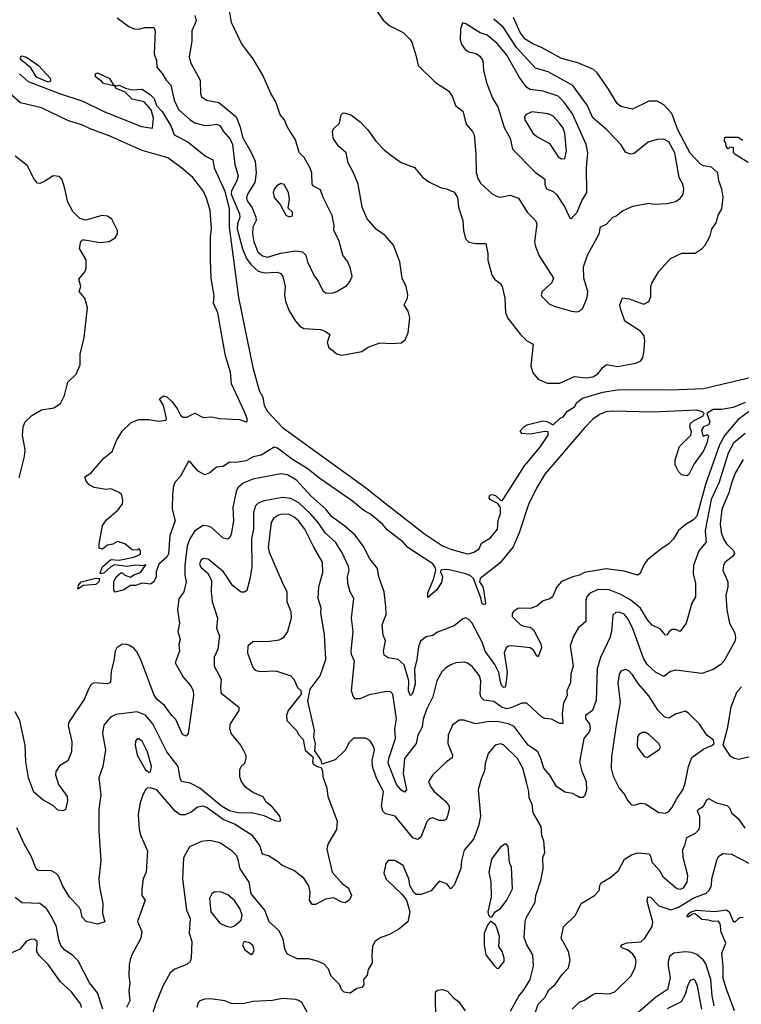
# Model space of a CAD drawing. Extents: x 2133461 to 2293071, y 753526 to 916327.
# Tile 234 of 256: x 2174673 to 2179045, y 872575 to 878542. Entities that reach past the tile are written whole.
import ezdxf

# ---------------------------------------------------------------- set-up
doc = ezdxf.new("R2010")
doc.units = 0

msp = doc.modelspace()

# ---------------------------------------------------------------- linework, layer by layer
at = {"layer": '0CON10XD'}
for points in [[(2176565, 876884.2), (2176595, 876894), (2176655, 876932), (2176674, 876955), (2176687.5, 876985), (2176678, 877035), (2176662, 877075), (2176630, 877115), (2176606.9, 877205), (2176576.9, 877265), (2176578.9, 877295), (2176567.1, 877355), (2176510.6, 877465), (2176495, 877511.2), (2176453.6, 877533.6), (2176445.5, 877545), (2176442.6, 877612.6), (2176432.2, 877642.2), (2176396.9, 877706.9), (2176366.3, 877736.3), (2176343.3, 877815), (2176293.1, 877895), (2176276.7, 877935), (2176252.1, 877965), (2176225.4, 878045), (2176194.2, 878094.2), (2176146.5, 878205), (2176088.5, 878305), (2176040.5, 878365), (2176017.3, 878397.3), (2175955.6, 878525), (2175938.1, 878635)], [(2176795, 878657.5), (2176875, 878540), (2176915.9, 878505.9), (2176996.7, 878465), (2177036.7, 878425), (2177048.8, 878405), (2177073.6, 878326.4), (2177086.2, 878265), (2177192.1, 878162.1), (2177270.9, 878110.9), (2177294.3, 878074.3), (2177312.7, 878022.7), (2177357.3, 877987.3), (2177378.3, 877908.3), (2177415.3, 877865.3), (2177425.5, 877845), (2177437.4, 877727.4), (2177438.2, 877615), (2177450.5, 877575), (2177465, 877551.4), (2177535, 877487.1), (2177565, 877471.4), (2177585, 877467.5), (2177645, 877478.1), (2177695, 877460), (2177746.9, 877375), (2177781.5, 877341.5), (2177798.1, 877325), (2177805.5, 877305), (2177792.1, 877195), (2177796.9, 877166.9), (2177820.8, 877110.8), (2177906, 876975), (2177894, 876945), (2177837.5, 876895), (2177831.4, 876875), (2177835.7, 876865), (2177880.8, 876820.8), (2177911.2, 876805), (2178015, 876775.8), (2178047.7, 876772.3), (2178065, 876776.2), (2178085, 876793.3), (2178110.7, 876859.3), (2178114.4, 876895), (2178090.9, 876975), (2178089.6, 877045), (2178113.5, 877115), (2178183.3, 877245), (2178192.6, 877287.4), (2178227.9, 877302.1), (2178265, 877343.8), (2178287, 877353), (2178325, 877383.3), (2178387.7, 877412.3), (2178485, 877430.8), (2178515, 877424.2), (2178598.3, 877428.3), (2178645, 877440), (2178675, 877459.2), (2178692.2, 877485), (2178696.4, 877515), (2178690.9, 877545), (2178667.6, 877585), (2178641.4, 877735), (2178605, 877801.9), (2178575, 877818.9), (2178535, 877816.9), (2178480.6, 877799.4), (2178395, 877730.8), (2178375, 877728), (2178345, 877738), (2178314.4, 877785), (2178230, 877875), (2178145, 877947.5), (2178111.6, 878025), (2178025, 878142.9), (2177875, 878226.9), (2177797.8, 878247.8), (2177683.8, 878373.8), (2177605, 878494.7), (2177545, 878545.3)], [(2175735, 878566.7), (2175742.5, 878535), (2175715.7, 878475), (2175716.6, 878413.4), (2175699.5, 878315), (2175709.1, 878279.1), (2175766.2, 878175), (2175769.5, 878095), (2175775.5, 878075.5), (2175805.4, 878055.4), (2175880.5, 878040.5), (2175983.9, 877953.9), (2176006.9, 877896.9), (2176025, 877825.8), (2176072.3, 877745), (2176098.7, 877685), (2176106.6, 877615), (2176098.4, 877555), (2176053.5, 877485), (2176046.7, 877465), (2176051.5, 877445), (2176081, 877401), (2176104, 877345), (2176105.4, 877325), (2176086.2, 877285), (2176082.9, 877245), (2176091.4, 877195), (2176115.9, 877135), (2176145, 877110.6), (2176175, 877102), (2176255, 877127.3), (2176345, 877140.8), (2176386.1, 877136.1), (2176405.8, 877115), (2176416.7, 877075), (2176454.7, 876994.7), (2176483.4, 876953.4), (2176509.5, 876899.5), (2176527.7, 876887.7), (2176565, 876884.2)], [(2175262.7, 878552.7), (2175335, 878501.9), (2175367.4, 878487.4), (2175395, 878484.5), (2175430, 878495), (2175486, 878495), (2175494.3, 878475), (2175488, 878335), (2175501.1, 878295), (2175503.8, 878255), (2175536.4, 878216.4), (2175559.6, 878175), (2175588.9, 878145), (2175609.8, 878055), (2175635, 877998.5), (2175705.4, 877935), (2175735, 877916.4), (2175795, 877900.5), (2175843.8, 877905), (2175865, 877908.9), (2175885, 877901.8), (2175906.3, 877866.3), (2175948, 877818), (2175962.3, 877785), (2175976.6, 877665), (2175995.8, 877595), (2175988.9, 877565), (2175957.1, 877505), (2175954.7, 877485), (2176003.8, 877365), (2176006.3, 877345), (2175991.8, 877305), (2175990.4, 877275), (2176023.4, 877153.4), (2176046.9, 877095), (2176075, 877055.7), (2176118.4, 877018.4), (2176155, 877008.2), (2176232, 877012), (2176255, 877004.3), (2176266.9, 876985), (2176280.9, 876925), (2176276.4, 876875), (2176283.4, 876835), (2176305, 876778.1), (2176344.7, 876715), (2176371.1, 876685), (2176395, 876670), (2176495, 876663.8), (2176524.7, 876654.7), (2176552, 876635), (2176536.7, 876585), (2176546.9, 876555), (2176595, 876517.5), (2176625, 876508.9), (2176745, 876531.4), (2176783.5, 876556.5), (2176855, 876584.2), (2176925, 876579.2), (2176985, 876584.3), (2177008.7, 876601.3), (2177026.6, 876643.4), (2177037.5, 876735), (2177025.7, 876775), (2177003.1, 876815), (2177023.1, 876855), (2177023.5, 876875), (2177015.4, 876925), (2176990, 876975), (2176975.5, 877075), (2176938.2, 877175), (2176886.9, 877235), (2176835, 877270.8), (2176778.1, 877335), (2176748.1, 877405), (2176723.1, 877545), (2176695, 877614), (2176663.3, 877675), (2176650.8, 877735), (2176604, 877775), (2176572, 877825), (2176568, 877865), (2176572.3, 877877.7), (2176610, 877915), (2176620, 877965), (2176633, 877977), (2176646.4, 877976.4), (2176680, 877965), (2176735, 877922.5), (2176782.5, 877875), (2176831.2, 877805), (2176882.4, 877752.4), (2176927, 877717), (2176985, 877676.7), (2177065, 877646.7), (2177115, 877586.2), (2177155, 877557.5), (2177222.5, 877525), (2177265, 877515.6), (2177305, 877496.4), (2177326.2, 877465), (2177332.1, 877405), (2177357.1, 877325), (2177362, 877265), (2177373.8, 877215), (2177395, 877194.2), (2177436.1, 877186.1), (2177496.7, 877185), (2177508.8, 877125), (2177510, 877085), (2177532.5, 876995), (2177548.8, 876968.8), (2177585, 876943.8), (2177595.6, 876925.6), (2177611.8, 876855), (2177616.8, 876766.8), (2177628.6, 876735), (2177706.7, 876635), (2177745, 876596.2), (2177783.3, 876575), (2177770, 876445), (2177782.1, 876402.1), (2177813.2, 876363.2), (2177868.3, 876338.3), (2177945, 876338.5), (2178035, 876379.1), (2178105, 876371.1), (2178145, 876378.5), (2178174.5, 876395), (2178205, 876434.5), (2178227.2, 876452.8), (2178295, 876439.6), (2178405, 876460.4), (2178435.6, 876475), (2178447.7, 876495), (2178454.7, 876525), (2178460, 876595), (2178455.7, 876625.7), (2178433.5, 876655), (2178339.4, 876715), (2178315.5, 876785), (2178307.8, 876815), (2178325, 876856.7), (2178365, 876850), (2178455, 876817.5), (2178485, 876833.8), (2178495.8, 876865), (2178495.7, 876924.3), (2178502, 876945), (2178545, 877016), (2178616.7, 877095), (2178685, 877127.5), (2178765, 877127.5), (2178808, 877155), (2178826, 877175), (2178855, 877232.5), (2178867, 877273), (2178893.8, 877315), (2178905, 877357.5), (2178925.7, 877395), (2178933.9, 877466.1), (2178925.8, 877515), (2178907.8, 877565), (2178902.7, 877615), (2178865, 877648.2), (2178815, 877657.1), (2178797.1, 877667.1), (2178735, 877733.8), (2178660.2, 877875), (2178622.9, 877972.9), (2178575, 878026.5), (2178535, 878048.1), (2178485, 878048.1), (2178385, 878000), (2178315, 878016.9), (2178292.9, 878035), (2178240.8, 878120.8), (2178170.5, 878220.5), (2178149.7, 878239.7), (2178055, 878281.5), (2177955, 878306.2), (2177834.3, 878374.3), (2177782.5, 878395), (2177736.1, 878425), (2177705, 878465.4), (2177665, 878554.5)], [(2178015, 877336.7), (2178050, 877375), (2178078.2, 877445), (2178108.5, 877495), (2178106.4, 877645), (2178114.6, 877735), (2178103.9, 877785), (2178022.5, 877972.5), (2177970, 878045), (2177935, 878079.4), (2177845, 878109.2), (2177765, 878119.7), (2177745, 878130.9), (2177701.3, 878191.3), (2177625, 878327.3), (2177565, 878398.5), (2177505, 878448.8), (2177461.8, 878461.8), (2177375, 878518), (2177355, 878522.5), (2177342.9, 878485), (2177341.4, 878425), (2177347.5, 878395), (2177371.7, 878361.7), (2177395, 878347.5), (2177437.6, 878337.6), (2177460.6, 878320.6), (2177479.4, 878295), (2177483.6, 878235), (2177502.1, 878155), (2177537.3, 878067.3), (2177568.8, 878015), (2177608.1, 877888.1), (2177643.6, 877825), (2177658.3, 877758.3), (2177795, 877618.9), (2177854.3, 877575), (2177854.6, 877544.6), (2177865, 877518), (2177905, 877501.1), (2177925, 877483.3), (2177976.5, 877405), (2178005, 877340), (2178015, 877336.7)], [(2174845, 878164), (2174775, 878193.8), (2174740.2, 878250.2), (2174686, 878295), (2174678.8, 878305), (2174680.5, 878319.5), (2174686.7, 878323.3), (2174715, 878314.2), (2174787.8, 878265), (2174860, 878185), (2174860, 878170), (2174845, 878164)], [(2174672.7, 878215), (2174725, 878167.7), (2174915, 878094.3), (2175055, 878048), (2175183.8, 877985), (2175410.8, 877895), (2175477.5, 877885), (2175482.9, 877945), (2175468.8, 877995), (2175427.5, 878045), (2175355, 878060), (2175312.3, 878102.3), (2175257.5, 878125), (2175250, 878140), (2175180, 878155), (2175169.5, 878169.5), (2175133.3, 878195), (2175132.5, 878215), (2175145, 878220), (2175217.5, 878185), (2175240, 878150), (2175250, 878145), (2175255, 878140), (2175276.1, 878146.1), (2175315, 878126.7), (2175355, 878116.2), (2175415, 878121.4), (2175465, 878086.9), (2175487.7, 878065), (2175502.7, 878022.7), (2175535.6, 877985), (2175588.5, 877898.5), (2175608, 877845), (2175692.2, 877802.2), (2175798.2, 877715), (2175843.8, 877693.8), (2175852.3, 877645), (2175915, 877502), (2175942.5, 877395), (2175942.7, 877285), (2175997.8, 876857.8)], [(2179068.5, 876221.5), (2178995, 876191.8), (2178925, 876179.5), (2178875, 876179.6), (2178836.7, 876155), (2178853.3, 876105), (2178845, 876087.5), (2178815, 876073.8), (2178804, 876055), (2178810.7, 876020.7), (2178815, 876017.5), (2178837.5, 876027.5), (2178845, 876020), (2178836.2, 875975), (2178815, 875930), (2178759.1, 875850.9), (2178726.2, 875785), (2178715, 875777.5), (2178683, 875783), (2178663.9, 875803.9), (2178643.8, 875845), (2178643.8, 875875), (2178670, 875955), (2178739.2, 876025), (2178742.5, 876045), (2178733.1, 876075), (2178737.5, 876095), (2178755, 876111.9), (2178811.7, 876138.3), (2178820, 876155), (2178810, 876165), (2178775, 876175.5), (2178503.8, 876163.8), (2178265, 876169.8), (2178225, 876165.8), (2178189.4, 876150.6), (2178145, 876120.4), (2178095, 876068.3), (2177855, 875788.3), (2177805, 875706.7), (2177755, 875603.3), (2177698.8, 875431.2), (2177663.6, 875346.4), (2177580.9, 875249.1), (2177462.2, 875155), (2177458.2, 875135), (2177478.5, 875105), (2177485.3, 875075), (2177494.2, 875005), (2177490, 874995), (2177475, 875001.4), (2177467.4, 875037.4), (2177422.7, 875155), (2177405, 875170.7), (2177376.6, 875183.4), (2177275, 875208), (2177245, 875210.3), (2177223.8, 875205), (2177221.4, 875195), (2177234.3, 875165), (2177228, 875132), (2177198, 875085), (2177145, 875040), (2177145, 875067.5), (2177181.8, 875155), (2177193.6, 875206.4), (2177190.4, 875225), (2177176.8, 875245), (2177024, 875344), (2176995.3, 875375), (2176899.9, 875449.9), (2176870.9, 875485), (2176798.4, 875545), (2176758.4, 875568.4), (2176689.5, 875625), (2176492.3, 875762.3), (2176413.3, 875825), (2176325, 875876.3), (2176234.4, 875945), (2176215, 875951.1), (2176136.9, 875903.1), (2176086.7, 875893.3), (2176045, 875869.4), (2175985, 875858.5), (2175945, 875860), (2175905, 875833.3), (2175865, 875830), (2175825, 875796.2), (2175795, 875784), (2175753.8, 875805), (2175705, 875863.3), (2175695, 875866.7), (2175647.3, 875775), (2175613.2, 875736.8), (2175605.5, 875715), (2175598.7, 875668.7), (2175597.5, 875575), (2175614.3, 875505), (2175583.3, 875415), (2175575.6, 875305), (2175565, 875283.8), (2175517.1, 875242.9), (2175500.8, 875195), (2175499.2, 875165), (2175485.6, 875135), (2175465, 875120), (2175415, 875126.2), (2175375, 875112.5), (2175345, 875112.5), (2175305, 875087.5), (2175252.5, 875072.5), (2175242.5, 875085), (2175242.5, 875135), (2175257.5, 875165), (2175285, 875190), (2175295, 875190), (2175310, 875175), (2175345, 875162.5), (2175365, 875177.5), (2175405, 875192.5), (2175437.5, 875237.5), (2175417.5, 875232.5), (2175375, 875236.9), (2175325, 875227.8), (2175247.3, 875237.3), (2175224.5, 875225.5), (2175185, 875189.4), (2175165, 875184), (2175160.6, 875190.6), (2175174.6, 875225.4), (2175225, 875270.6), (2175275, 875265.7), (2175365, 875284.4), (2175405, 875303.8), (2175405.7, 875324.3), (2175395, 875337.5), (2175385, 875327.5), (2175355, 875330), (2175310, 875365), (2175265, 875380), (2175237, 875363), (2175205, 875357.5), (2175175, 875332.5), (2175155, 875340), (2175154, 875365), (2175174.1, 875475.9), (2175198.3, 875511.7), (2175269.5, 875570.5), (2175295, 875607.5), (2175298.6, 875625), (2175292.7, 875662.7), (2175275, 875676.7), (2175225, 875698), (2175194.2, 875694.2), (2175125, 875706.2), (2175095, 875723.8), (2175076.2, 875745), (2175067.5, 875772.5), (2175105, 875793.3), (2175155, 875852.5), (2175183.3, 875885), (2175233.8, 875925), (2175262, 875995), (2175295, 876050), (2175349.3, 876100.7), (2175395, 876120), (2175455, 876118.8), (2175515, 876108.8), (2175560, 876115), (2175562.5, 876125), (2175543.9, 876203.9), (2175520, 876245), (2175545, 876263.3), (2175565, 876256.7), (2175595, 876228.8), (2175627.5, 876185), (2175646.9, 876145), (2175662.3, 876132.3), (2175686, 876134), (2175735, 876157.5), (2175785, 876131.2), (2175835, 876135.8), (2175885, 876125.6), (2176005, 876118.3), (2176045, 876104.8), (2176050.7, 876109.3), (2176050.8, 876125), (2176035, 876165.3), (2175955.8, 876335), (2175949.7, 876405), (2175919, 876505), (2175907.7, 876572.3), (2175873.1, 876765), (2175847.4, 876825), (2175850.7, 876869.3), (2175833.9, 876973.9), (2175828.7, 877085), (2175828.9, 877225), (2175835.8, 877275), (2175827.8, 877385), (2175805, 877461.4), (2175784.7, 877505), (2175721.8, 877585), (2175655, 877643.2), (2175570.8, 877705), (2175415, 877749.4), (2175215, 877837.3), (2175099.7, 877879.7), (2175049.4, 877905), (2174969.8, 877929.8), (2174805, 878007.6), (2174678.4, 878038.4), (2174577.8, 878127.8)], [(2177955, 877698.9), (2177975, 877700.8), (2177986.1, 877745), (2177974.7, 877855), (2177965, 877884.4), (2177943.9, 877915), (2177905, 877957.1), (2177875, 877972.5), (2177776.5, 877983.5), (2177741.7, 877968.3), (2177730.8, 877955), (2177733.3, 877935), (2177782.5, 877855), (2177805, 877833.3), (2177882.6, 877792.6), (2177935, 877710), (2177955, 877698.9)], [(2179087.1, 877677.1), (2179007.5, 877725), (2178997.5, 877735), (2178998.3, 877768.3), (2178975, 877770), (2178965, 877760), (2178953, 877773), (2178950, 877795), (2178942.5, 877805), (2178945, 877830), (2179025, 877830), (2179053, 877813)], [(2174670.8, 875765), (2174703.1, 875895), (2174705.4, 875935), (2174690, 876025), (2174694.5, 876075), (2174706.7, 876105), (2174746, 876144), (2174805, 876177.8), (2174880.9, 876189.1), (2174920, 876215), (2174945.4, 876264.6), (2174964.3, 876345.7), (2175016.1, 876393.9), (2175039.7, 876450.3), (2175038.6, 876515), (2175063, 876617), (2175084.2, 876795), (2175068.6, 876855), (2175033.8, 876895), (2175043.3, 876925), (2175031.2, 876968.8), (2175068.8, 877015), (2175076.2, 877035), (2175075.8, 877085.8), (2175036.2, 877155), (2175043, 877197), (2175053, 877207), (2175065, 877207.5), (2175161.3, 877191.3), (2175215, 877196.9), (2175250.9, 877219.1), (2175265.8, 877245), (2175265.7, 877265), (2175232.3, 877332.3), (2175205, 877351.2), (2175170, 877355), (2175073.6, 877326.4), (2175037.9, 877337.9), (2174995, 877379.2), (2174965, 877436.2), (2174945, 877527.5), (2174928.8, 877575), (2174915, 877592.5), (2174875, 877596.2), (2174825, 877563.3), (2174795, 877550), (2174781.7, 877551.7), (2174760, 877575), (2174719.1, 877659.1), (2174645.8, 877715)], [(2176305, 877346.7), (2176325, 877353.3), (2176326, 877375), (2176299.3, 877399.3), (2176307.8, 877455), (2176301.9, 877495), (2176275, 877544), (2176255, 877550), (2176230.8, 877535), (2176215.6, 877515), (2176209.4, 877495), (2176214.4, 877465), (2176252.1, 877422.1), (2176285, 877356.7), (2176305, 877346.7)], [(2175997.8, 876857.8), (2176085.8, 876435), (2176124.9, 876295), (2176145.3, 876255), (2176155, 876204.7), (2176175, 876166.9), (2176265, 876070.2), (2176767.1, 875707.1), (2176905, 875598), (2177125, 875425.4), (2177235, 875354.3), (2177285, 875332.9), (2177375, 875306.5), (2177395, 875305.1), (2177424.7, 875315), (2177456.1, 875335), (2177470.1, 875369.9), (2177525, 875402), (2177568.1, 875455), (2177572.2, 875507.8), (2177585, 875550), (2177585.3, 875585.3), (2177568.9, 875608.9), (2177522.5, 875635), (2177517.5, 875645), (2177520.3, 875659.7), (2177535, 875664.2), (2177555, 875657.5), (2177585, 875629.4), (2177595, 875628.5), (2177605, 875638.2), (2177731.1, 875838.9), (2177825, 875949.6), (2177875, 876024.3), (2177875, 876043.3), (2177855, 876045.6), (2177765, 876030.8), (2177715, 876034), (2177705, 876050), (2177726.7, 876075), (2177745, 876085.7), (2177845, 876110.5), (2177866.4, 876106.4), (2177905, 876086.7), (2177945.7, 876124.3), (2177965.8, 876135), (2177990.9, 876169.1), (2178034.4, 876195), (2178047.8, 876222.2), (2178081.6, 876248.4), (2178206.3, 876283.7), (2178305, 876300.8), (2178615, 876298.8), (2178815, 876306.1), (2179183.3, 876393.3)], [(2179101.8, 876175), (2179025, 876119.7), (2178945, 876023.8), (2178911.8, 875965), (2178828, 875725), (2178775, 875533.8), (2178755, 875510), (2178705, 875480.9), (2178665, 875446.7), (2178634.5, 875395), (2178605.3, 875364.7), (2178558.6, 875335), (2178475, 875265.8), (2178457.5, 875245), (2178439.2, 875205), (2178431.2, 875185), (2178415, 875175.8), (2178335, 875200), (2178225, 875213.8), (2178095, 875192), (2178065, 875174.7), (2178025, 875165.4), (2177955, 875136.9), (2177927.8, 875105), (2177900, 875045), (2177885, 875032.9), (2177845, 875019.2), (2177805, 874986.7), (2177765, 874972.5), (2177695, 874976), (2177665, 874956.2), (2177655.9, 874944.1), (2177657.5, 874925), (2177705, 874875.8), (2177725, 874865.7), (2177765, 874860), (2177785, 874844.2), (2177829.2, 874759.2), (2177833.4, 874735), (2177815, 874681.1), (2177805, 874687.5), (2177785, 874720), (2177765, 874734.5), (2177655, 874747.7), (2177635, 874745.4), (2177619.4, 874735), (2177608.2, 874705), (2177626.8, 874586.8), (2177620.6, 874529.4), (2177613.6, 874496.4), (2177605, 874494.5), (2177594.7, 874505), (2177585, 874528.8), (2177576.5, 874585), (2177551.3, 874635), (2177492.3, 874715), (2177475, 874770), (2177414.1, 874884.1), (2177395, 874907.1), (2177375, 874917.5), (2177358.3, 874911.7), (2177305, 874868.1), (2177205, 874830.8), (2177175, 874810), (2177135, 874800.9), (2177100.9, 874775), (2177088.3, 874741.7), (2177079.6, 874665), (2177063.9, 874605), (2177068.7, 874515), (2177055, 874464.3), (2177045, 874445.7), (2177038.1, 874448.1), (2177029.5, 874475), (2177029.6, 874535), (2177001.4, 874631.4), (2176965, 874664.5), (2176905, 874673.5), (2176881.5, 874691.5), (2176877.5, 874715), (2176888.3, 874778.3), (2176875, 874811.2), (2176868.6, 874875), (2176893.2, 874936.8), (2176891.9, 874985), (2176880.9, 875075), (2176848.5, 875165), (2176841.1, 875215), (2176794.7, 875274.7), (2176755, 875350), (2176705, 875418.7), (2176643.1, 875473.1), (2176561.7, 875531.7), (2176526.8, 875575), (2176441.7, 875651.7), (2176351, 875751), (2176295, 875783.8), (2176255, 875790.7), (2176085, 875758.2), (2176026, 875734), (2175995, 875705.7), (2175985, 875683.3), (2175964.8, 875585.2), (2175969.4, 875505), (2175955, 875423.3), (2175946.7, 875403.3), (2175935, 875393.1), (2175905, 875400), (2175835, 875464.5), (2175815, 875473.5), (2175785, 875475.6), (2175735, 875444.3), (2175703.4, 875396.6), (2175687.4, 875352.6), (2175672.9, 875235), (2175673.1, 875175), (2175682.5, 875135), (2175666.9, 875075), (2175637.6, 875032.4), (2175630, 874965), (2175641.9, 874885), (2175630.6, 874835), (2175644.4, 874785), (2175637.8, 874755), (2175641.9, 874715), (2175614.5, 874645), (2175665.8, 874555.8), (2175710, 874505), (2175724.5, 874475), (2175727.1, 874447.1), (2175693.3, 874216.7), (2175681.2, 874198.8), (2175660.3, 874210.3), (2175619.8, 874299.8), (2175594.3, 874325), (2175551.4, 874385), (2175505, 874421.4), (2175485, 874452.9), (2175408.8, 874658.8), (2175385, 874708.2), (2175365, 874732.4), (2175335, 874751.6), (2175315, 874757.3), (2175291.2, 874755), (2175261.9, 874735), (2175251.5, 874715), (2175244, 874656), (2175226.4, 874593.6), (2175224.2, 874525), (2175205, 874517.1), (2175125, 874522.5), (2175106.9, 874513.1), (2175089.1, 874485), (2175066.2, 874425), (2174971.4, 874285), (2174967.5, 874265), (2174990, 874165), (2174986.9, 874105), (2174965, 874051.2), (2174915, 874019.2), (2174892.2, 873985), (2174890.6, 873965), (2174907.4, 873907.4), (2174960, 873835), (2174963, 873807), (2174950, 873755), (2174935, 873747.5), (2174905, 873751.2), (2174877.3, 873777.3), (2174813.6, 873813.6), (2174759.7, 873859.7), (2174726.4, 873946.4), (2174709.4, 874045), (2174706.3, 874145), (2174674.1, 874294.1), (2174645, 874347.1)], [(2179067.9, 876035), (2178997.6, 875975), (2178964.3, 875915), (2178911.2, 875738.8), (2178862.9, 875635), (2178826.4, 875446.4), (2178827.6, 875415), (2178831.5, 875375), (2178787.3, 875322.7), (2178755.5, 875235), (2178752.7, 875185), (2178766.5, 875125), (2178766.9, 875045), (2178745.6, 875005), (2178710, 874885), (2178675, 874833.3), (2178645.6, 874845.6), (2178625, 874845.6), (2178608.1, 874835), (2178595, 874813.8), (2178585, 874812), (2178555, 874848), (2178505, 874872.5), (2178475.5, 874905), (2178434.6, 874975), (2178374.8, 875024.8), (2178315, 875059.2), (2178245, 875086.9), (2178175, 875089.1), (2178125.7, 875065), (2178108.1, 875045), (2178103, 875023), (2178103.1, 874895), (2178056, 874854), (2178027.9, 874805), (2178007.5, 874745), (2178015.6, 874694.4), (2178025.4, 874625), (2178011.2, 874575), (2178009.1, 874525), (2177988.2, 874475), (2177989.1, 874445), (2177968.1, 874401.9), (2177959.6, 874335), (2177963.6, 874276.4), (2177945, 874276), (2177895, 874303.3), (2177855, 874306.7), (2177835, 874316.2), (2177745, 874398.9), (2177715, 874399.1), (2177649.3, 874370.7), (2177625, 874366.4), (2177595, 874374.3), (2177545, 874409.2), (2177485, 874418.9), (2177468.9, 874435), (2177462.1, 874455), (2177466.2, 874535), (2177458.5, 874565), (2177415, 874621.9), (2177385, 874643.1), (2177365, 874647.5), (2177315, 874643.8), (2177285, 874632.9), (2177255, 874613.8), (2177231.2, 874588.8), (2177200.4, 874535), (2177175, 874437.5), (2177138.1, 874361.9), (2177117.6, 874302.4), (2177111.6, 874255), (2177085.3, 874205), (2177074.8, 874155.2), (2177003.9, 874065), (2176996.7, 873973.3), (2177017.4, 873875), (2177005, 873860.4), (2176983.4, 873873.4), (2176956.1, 873906.1), (2176905.2, 874035.2), (2176909.4, 874065), (2176949.8, 874185), (2176946.4, 874243.6), (2176955.8, 874305), (2176933.5, 874453.5), (2176918.7, 874468.7), (2176895, 874470.6), (2176789.8, 874450.2), (2176735, 874426.7), (2176705, 874426.7), (2176693.1, 874443.1), (2176683.1, 874475), (2176702.1, 874655), (2176683.8, 874695), (2176681.5, 874715)], [(2179055, 875877.5), (2179007.2, 875792.8), (2178986, 875734), (2178968.6, 875675), (2178926.7, 875575), (2178916.3, 875486.3), (2178923.3, 875436.7), (2178937.3, 875395), (2178955.3, 875365), (2178996.9, 875325), (2179003.3, 875306.7), (2178991.7, 875288.3), (2178945, 875252.9), (2178936.2, 875235), (2178932.9, 875205), (2178962.2, 875135), (2178962.5, 875105), (2178950.4, 875055), (2178956.1, 874965), (2178974, 874885), (2179005.5, 874824.5), (2179010, 874795), (2179005, 874773.3), (2178939.2, 874655), (2178920, 874635), (2178875, 874604.3), (2178805, 874580), (2178645, 874600), (2178615, 874591.2), (2178575, 874562.2), (2178525, 874587.1), (2178475, 874634.5), (2178452.1, 874672.1), (2178385, 874855.6), (2178355.2, 874915.2), (2178335, 874938.8), (2178305, 874950.9), (2178285, 874949.4), (2178267.2, 874932.8), (2178257.7, 874835), (2178247.3, 874795), (2178192.6, 874677.4), (2178171.2, 874608.8), (2178165.4, 874415), (2178143.6, 874355), (2178100.8, 874325), (2178101.4, 874305), (2178125.4, 874275.4), (2178128.5, 874245), (2178122.9, 874225), (2178090.9, 874185), (2178064.7, 874045), (2178077.7, 873987.7), (2178105.6, 873925), (2178107.4, 873872.6), (2178095, 873836.2), (2178085, 873828), (2178065, 873828), (2178047.8, 873837.8), (2178021.3, 873851.3), (2177975, 873860), (2177925, 873895.6), (2177885, 873964.3), (2177848.8, 874005), (2177831.1, 874065), (2177811.8, 874105), (2177753.8, 874145), (2177668.3, 874258.3), (2177635, 874274.7), (2177565, 874289.2), (2177505, 874286.5), (2177435, 874273.6), (2177365, 874295.7), (2177335, 874295.7), (2177295, 874267.1), (2177268.7, 874205), (2177266.2, 874155), (2177294.4, 874085), (2177292.2, 874067.8), (2177258.1, 874045), (2177175, 873965.6), (2177149.2, 873925), (2177161.4, 873895), (2177183.5, 873865), (2177251.8, 873805), (2177274.4, 873775), (2177275.5, 873755), (2177265, 873717.5), (2177256.2, 873695), (2177242, 873688), (2177215, 873689.4), (2177175, 873704.5), (2177155, 873699.5), (2177139.5, 873680.5), (2177102.4, 873587.6), (2177085, 873574.4), (2177055, 873584.2), (2176947.5, 873715), (2176889.9, 873729.9), (2176872.1, 873745), (2176865.9, 873775), (2176876.6, 873865), (2176833.9, 873945), (2176810.8, 874015), (2176809.1, 874055), (2176822.7, 874115), (2176817.8, 874135), (2176795, 874174), (2176767.3, 874187.3), (2176695, 874187.1), (2176669.3, 874160.7), (2176645.6, 874115), (2176585, 874056), (2176505, 874030), (2176500, 874055), (2176460.7, 874110.7), (2176465.9, 874154.1), (2176456, 874195), (2176458.6, 874235), (2176424.2, 874385), (2176418.3, 874411.7), (2176432, 874485), (2176494.3, 874565), (2176527.3, 874665), (2176519.5, 874815), (2176496.9, 874945), (2176500, 874975), (2176482.2, 875035), (2176484.5, 875105.5), (2176508.9, 875191.1), (2176507.7, 875255), (2176454.4, 875344.4), (2176399.7, 875455), (2176362, 875505), (2176335, 875527.5), (2176305, 875542.3), (2176265, 875545.3), (2176241.4, 875538.6), (2176210.8, 875519.2), (2176195.8, 875495), (2176177.6, 875345), (2176184.1, 875314.1), (2176263.4, 875133.4), (2176290.5, 875075), (2176292.5, 875015), (2176315.7, 874955), (2176317.1, 874915), (2176295, 874833.8), (2176270, 874795), (2176245, 874780.6), (2176187.4, 874772.6), (2176085, 874771.9), (2176054.4, 874745), (2176054, 874704), (2176085.7, 874615), (2176099.4, 874599.4), (2176125, 874591.5), (2176225, 874595.7), (2176315, 874566.2), (2176333.3, 874545), (2176356.7, 874495), (2176376.1, 874476.1), (2176377.5, 874455), (2176300, 874355), (2176290, 874325), (2176291.2, 874295), (2176350, 874235), (2176365, 874207.5), (2176390, 874180), (2176403.3, 874115), (2176451.7, 874071.7), (2176447.5, 874045), (2176452, 874032), (2176475, 874016.7), (2176500, 874010), (2176508.3, 873988.3), (2176510, 873955), (2176534.1, 873884.1), (2176540.8, 873835)], [(2176681.5, 874715), (2176694.1, 874835), (2176683.9, 874915), (2176696.5, 875035), (2176674.6, 875075), (2176661.8, 875125), (2176660, 875165), (2176668.9, 875205), (2176665, 875228.8), (2176624.5, 875315), (2176585.4, 875375), (2176523.1, 875433.1), (2176482.1, 875495), (2176437.5, 875545), (2176363.4, 875613.4), (2176315, 875639.7), (2176265.3, 875645.3), (2176153.8, 875626.2), (2176118.8, 875611.2), (2176101.5, 875595), (2176090, 875555), (2176090.4, 875455), (2176077.6, 875395), (2176078.9, 875225), (2176068.2, 875151.8), (2176048.3, 875081.7), (2176035, 875072), (2176015, 875071.9), (2175965, 875110), (2175907.3, 875195), (2175815, 875272.9), (2175785, 875276.9), (2175771.4, 875265), (2175763.3, 875245), (2175771.4, 875225), (2175810.5, 875190.5), (2175835.9, 875145.9), (2175832.2, 875075), (2175838.2, 875015), (2175870.5, 874915), (2175866.4, 874855), (2175884.4, 874805), (2175873.7, 874726.3), (2175852, 874678), (2175850.8, 874625), (2175894.5, 874545), (2175889.1, 874495), (2175892.3, 874462.3), (2176000, 874375), (2176000.8, 874355), (2175947.8, 874275), (2175944.5, 874245.5), (2175955, 874214.2), (2176011.4, 874145), (2176026.7, 874116.7), (2176042.9, 874085), (2176043, 874067), (2176036, 874035), (2176014.4, 874015.6), (2176004.2, 873995), (2176004.2, 873955), (2176014.3, 873925), (2176035, 873896), (2176088.6, 873858.6), (2176145.8, 873835), (2176162.9, 873805), (2176195, 873779.2), (2176247.1, 873715), (2176252.7, 873687.3), (2176245, 873682.2), (2176225, 873683.8), (2176155, 873716.9), (2176085, 873732.5), (2175995, 873735.1), (2175945, 873746.8), (2175895.6, 873775), (2175765, 873884.3), (2175705, 873914.7), (2175654.4, 873925), (2175645.5, 873945), (2175633.1, 874015), (2175565, 874104.4), (2175480, 874275), (2175436, 874326), (2175385, 874346.7), (2175255, 874331.8), (2175224.2, 874315), (2175183.6, 874266.4), (2175175.6, 874215), (2175192.7, 874117.3), (2175177.1, 874015), (2175152.1, 873947.9), (2175165.6, 873845), (2175152.9, 873755), (2175152, 873625), (2175163.8, 873445), (2175153.3, 873335), (2175155.9, 873285.9), (2175176, 873185), (2175175.5, 873124.5), (2175188.8, 873075), (2175145, 873060.5), (2175075, 873076.7), (2175052.3, 873102.3), (2175043.8, 873143.8), (2175032.6, 873162.6), (2174975, 873224.2), (2174932.2, 873295), (2174909.6, 873349.6), (2174895, 873367.5), (2174865, 873384.4), (2174786.1, 873386.1), (2174774, 873395), (2174742.6, 873472.6), (2174702.4, 873542.4), (2174656.2, 873645)], [(2175025, 875090), (2175029.2, 875115), (2175045, 875135.7), (2175135, 875157.5), (2175155.7, 875155.7), (2175152.5, 875135), (2175135, 875119.4), (2175057.4, 875112.6), (2175025, 875090)], [(2178585, 873734), (2178605, 873742.5), (2178624.4, 873765), (2178651.5, 873818.5), (2178690, 873875), (2178705.2, 873914.8), (2178723.9, 874015), (2178745, 874070), (2178817.9, 874122.1), (2178866.8, 874143.2), (2178880, 874155), (2178876.7, 874175), (2178836, 874205), (2178791.7, 874271.7), (2178725, 874339.4), (2178705, 874350.8), (2178645, 874333.6), (2178605, 874309.2), (2178582.2, 874315), (2178540.6, 874355), (2178483.9, 874443.9), (2178419.9, 874519.9), (2178385, 874572.2), (2178365, 874593.1), (2178345, 874603.1), (2178317.5, 874595), (2178303.8, 874575), (2178297.6, 874522.4), (2178310, 874405), (2178285, 874253.8), (2178257.7, 874075), (2178255.5, 874005), (2178268.1, 873958.1), (2178304, 873884), (2178339.5, 873845), (2178353.3, 873813.3), (2178376.5, 873786.5), (2178395, 873782.2), (2178435, 873793.5), (2178465, 873790.5), (2178545, 873736.2), (2178585, 873734)], [(2179045, 874498.2), (2179015.3, 874464.7), (2178980.8, 874375), (2178959.5, 874245), (2178932, 874145), (2178972.9, 874085), (2178995, 874067.8), (2179028.7, 874061.3), (2179095.7, 874075.7)], [(2178475, 874071.2), (2178550, 874120), (2178556, 874135), (2178545, 874155.8), (2178485, 874209.4), (2178465, 874221.4), (2178445, 874222.9), (2178425, 874212), (2178415.6, 874195), (2178414.3, 874135), (2178455, 874077.5), (2178475, 874071.2)], [(2175455, 873981.2), (2175465, 873983.8), (2175472.2, 874015), (2175446.5, 874105), (2175415, 874169.2), (2175395, 874184.2), (2175385, 874184), (2175375, 874170), (2175371.8, 874145), (2175385, 874084), (2175435, 873996), (2175455, 873981.2)], [(2177646.4, 872533.6), (2177696.9, 872623.1), (2177730, 872665), (2177764.6, 872725), (2177785.4, 872805), (2177781.8, 872875), (2177745, 872935.8), (2177729.8, 872979.8), (2177735.4, 873075), (2177741.2, 873098.8), (2177795.6, 873194.4), (2177800.6, 873235), (2177829.5, 873325), (2177844.3, 873395), (2177842.5, 873465), (2177853.8, 873495), (2177848, 873565), (2177835.8, 873595.8), (2177832.6, 873652.6), (2177783.3, 873735), (2177778.5, 873785), (2177758.9, 873825), (2177756.8, 873865), (2177745, 873912), (2177720.5, 874005), (2177688.2, 874065), (2177605, 874147.3), (2177585, 874152.7), (2177552.9, 874145), (2177512.1, 874095), (2177493.8, 874035), (2177489.5, 873990.5), (2177468.3, 873941.7), (2177450.5, 873875), (2177463.8, 873715), (2177453.5, 873655), (2177422.2, 873575), (2177365, 873508), (2177349.1, 873445), (2177345, 873397.5), (2177305, 873296.2), (2177284, 873274), (2177260, 873305), (2177215, 873320), (2177165, 873262), (2177105, 873240.8), (2177075, 873240), (2177061.2, 873251.2), (2177036, 873295), (2177030.6, 873335), (2176996.4, 873416.4), (2176945, 873445.6), (2176905, 873445.8), (2176891.7, 873428.3), (2176878.8, 873368.8), (2176892.6, 873332.6), (2176990.9, 873240.9), (2177015.6, 873205.6), (2177035.8, 873135), (2177024.3, 873075), (2176970.9, 873029.1), (2176912.7, 872997.3), (2176860.9, 872979.1), (2176824.2, 872955), (2176811.1, 872925), (2176805.6, 872875), (2176808.9, 872825), (2176784.4, 872785), (2176777.9, 872752.1), (2176756, 872725), (2176758.3, 872691.7), (2176745, 872676.7), (2176715, 872670), (2176675, 872641.4), (2176637.9, 872647.9), (2176623.6, 872663.6), (2176611.2, 872695), (2176560.6, 872745), (2176541.8, 872791.8), (2176517.3, 872817.3), (2176477, 872837), (2176425, 872849.4), (2176355, 872850), (2176295, 872877.5), (2176278.8, 872908.8), (2176268.7, 872971.3), (2176242.4, 873022.4), (2176184.4, 873075), (2176158.1, 873145), (2176075.4, 873245), (2176063.1, 873315), (2176008.5, 873395), (2175995, 873460), (2175985, 873478.6), (2175959.2, 873505), (2175885, 873553.6), (2175825, 873566.7), (2175775, 873562.2), (2175701.8, 873528.2), (2175665, 873462.5), (2175659.6, 873335), (2175682.7, 873145), (2175705.5, 873095), (2175700.6, 873005), (2175716, 872955), (2175712.9, 872855), (2175705.8, 872835), (2175686, 872815), (2175613.2, 872786.8), (2175584.4, 872765), (2175540, 872685), (2175495, 872576), (2175467.3, 872485)], [(2176540.8, 873835), (2176596, 873685), (2176591.4, 873635), (2176539.5, 873545), (2176534.6, 873515), (2176566.9, 873375), (2176626.7, 873306.7), (2176665, 873278.8), (2176683.8, 873235), (2176671.7, 873208.3), (2176645, 873190), (2176625, 873194), (2176575, 873220), (2176525, 873211.1), (2176465, 873178.9), (2176445, 873180), (2176428.8, 873205), (2176432.1, 873255), (2176425, 873292), (2176395, 873338.1), (2176334.3, 873385), (2176262.5, 873415), (2176235, 873440), (2176180, 873475), (2176143.6, 873483.6), (2176127.6, 873537.6), (2176085.5, 873595), (2175974.5, 873665.5), (2175905, 873694.3), (2175808.5, 873765), (2175785, 873775.3), (2175751.3, 873768.7), (2175711.2, 873738.8), (2175675, 873722.5), (2175645, 873722.7), (2175615, 873744.5), (2175503.6, 873873.6), (2175465, 873886.2), (2175445, 873883.8), (2175435.7, 873874.3), (2175418.6, 873845), (2175403.5, 873795), (2175391.8, 873725), (2175396.4, 873635), (2175407.5, 873595), (2175446.5, 873505), (2175438.6, 873375), (2175421.4, 873335), (2175412.3, 873272.3), (2175414, 873235), (2175432.5, 873205), (2175386.1, 873076.1), (2175413.8, 873015), (2175408, 872975), (2175353.1, 872875), (2175343.3, 872845), (2175335.6, 872815), (2175333.6, 872745), (2175340, 872705), (2175334.6, 872655), (2175341.2, 872595), (2175320.9, 872555)], [(2177794.7, 872515.3), (2177814.4, 872575.6), (2177854.5, 872615), (2177880, 872665), (2177917.8, 872695), (2177958.9, 872755), (2177997.1, 872795), (2178008, 872845), (2177997.8, 872895), (2177953.3, 872975), (2177968.1, 873045), (2178039.2, 873115), (2178074, 873185), (2178155, 873233.8), (2178183.3, 873265), (2178186.7, 873295), (2178195, 873310), (2178254.4, 873345.6), (2178301.2, 873385), (2178338, 873455), (2178379.1, 873480.9), (2178415, 873492.9), (2178486, 873486), (2178495, 873473.3), (2178504, 873434), (2178545, 873392.5), (2178570.1, 873350.1), (2178655, 873276.5), (2178675, 873271.5), (2178695, 873279.5), (2178716.2, 873315), (2178720.9, 873355), (2178693.1, 873465), (2178690.4, 873515), (2178702.7, 873537.3), (2178715, 873585.7), (2178767.6, 873612.4), (2178788, 873632), (2178794.1, 873655), (2178793.3, 873713.3), (2178778.5, 873745), (2178782.9, 873755), (2178815.6, 873775), (2178835, 873813.8), (2178845, 873822), (2178895, 873795.8), (2178959.1, 873779.1), (2178972.5, 873765), (2178986.2, 873735), (2179025, 873700.8), (2179065, 873642.5)], [(2177525, 873102.5), (2177535, 873107.5), (2177553.3, 873135), (2177585, 873156.2), (2177624.3, 873205), (2177658.2, 873275), (2177651.8, 873405), (2177640, 873435), (2177632, 873532), (2177625, 873543.3), (2177615, 873546.2), (2177584, 873525), (2177530.6, 873455), (2177515.5, 873375), (2177527, 873317), (2177528.6, 873225), (2177508.8, 873135), (2177514.1, 873114.1), (2177525, 873102.5)], [(2178020, 872545), (2178062.4, 872587.6), (2178095, 872600), (2178145.7, 872634.3), (2178165, 872642), (2178245, 872638.5), (2178279.2, 872650.8), (2178375, 872745.4), (2178401, 872795), (2178407.9, 872835), (2178403.4, 872855), (2178388, 872878), (2178355.2, 872905.2), (2178324.2, 872915), (2178315.7, 872925), (2178318, 872935), (2178352.2, 872947.8), (2178435, 872952.4), (2178459.8, 872975), (2178503.8, 873046.2), (2178508.5, 873075), (2178475, 873197.5), (2178478.8, 873225), (2178495, 873224), (2178545, 873172), (2178617.3, 873147.3), (2178665, 873162.6), (2178752.8, 873217.2), (2178832.3, 873247.7), (2178850.9, 873265), (2178865, 873293.8), (2178866.2, 873335), (2178898.1, 873455), (2178908.3, 873471.7), (2178935, 873488.6), (2178985.5, 873485.5), (2179095, 873428.5)], [(2175955, 873043.1), (2175975, 873050.8), (2176015.5, 873085), (2176020, 873115), (2176006, 873155), (2175975, 873203.6), (2175935, 873238.2), (2175895, 873254.6), (2175853.1, 873256.9), (2175836.5, 873243.5), (2175822.7, 873215), (2175831.1, 873135), (2175886.4, 873066.4), (2175925, 873047.5), (2175955, 873043.1)], [(2175177, 872545), (2175143.6, 872645), (2175096.5, 872705), (2175027.2, 872837.2), (2174995, 872870.5), (2174944.8, 872904.8), (2174921.8, 872931.8), (2174909.6, 872965), (2174895.4, 873045), (2174866.8, 873106.8), (2174835, 873155.8), (2174795, 873185.6), (2174688.6, 873188.6), (2174645, 873222.9)], [(2179002.9, 872535), (2178954.1, 872665.9), (2178935, 872730), (2178935.4, 872805), (2178926.2, 872883.8), (2178950, 872945), (2178921.7, 873011.7), (2178917.1, 873065), (2178905, 873079.2), (2178875, 873076.7), (2178845, 873085.5), (2178805, 873087.7), (2178765, 873122.7), (2178748.4, 873121.6), (2178725, 873104.5), (2178715, 873103.8), (2178726.9, 873125), (2178740.6, 873135), (2178773.8, 873145), (2178885, 873137.1), (2178955, 873146.8), (2178971.8, 873135), (2178995, 873078.8), (2179005, 873073.3), (2179035, 873101.2), (2179055, 873102)], [(2177565, 872792.5), (2177575, 872793.3), (2177607.5, 872835), (2177608.6, 872855), (2177595.6, 872895.6), (2177575.9, 872925.9), (2177579.2, 872985), (2177565, 873032.5), (2177555, 873056.2), (2177525, 873077.5), (2177506.7, 873055), (2177486, 873005), (2177486, 872935), (2177496.7, 872875), (2177545, 872812.5), (2177565, 872792.5)], [(2175048.5, 872555), (2175044.4, 872575), (2174985, 872651.9), (2174921.2, 872711.2), (2174846.5, 872815), (2174790.2, 872870.2), (2174777.8, 872895), (2174780, 872955), (2174765, 872967.1), (2174745, 872970), (2174713.6, 872956.4), (2174672.6, 872907.4), (2174608.8, 872881.2), (2174595, 872868.8), (2174554.7, 872815.3), (2174515, 872708), (2174512, 872595), (2174485, 872536.7)], [(2176075, 872876.7), (2176085, 872883.3), (2176094, 872905), (2176085, 872931.2), (2176065, 872947.1), (2176032.5, 872955), (2176022.5, 872935), (2176035, 872906.2), (2176075, 872876.7)], [(2178880.6, 872565), (2178868.7, 872625), (2178860, 872725), (2178829, 872819), (2178814, 872844), (2178775.5, 872875.5), (2178745, 872888.5), (2178705, 872891.9), (2178635.2, 872884.8), (2178610.6, 872865), (2178601.9, 872835), (2178601.4, 872805), (2178614.2, 872735), (2178597.7, 872665), (2178525, 872616.5), (2178415, 872520)], [(2178806.1, 872545), (2178779.1, 872685), (2178767.3, 872715), (2178755, 872726.7), (2178733.5, 872716.5), (2178718.2, 872685), (2178705.3, 872635), (2178680.9, 872589.1), (2178595, 872546.9)], [(2177193.6, 872475), (2177191.2, 872638.8), (2177195, 872652.5), (2177205, 872660), (2177235, 872663.8), (2177265, 872653.8), (2177298.8, 872615), (2177332.1, 872592.1), (2177372.5, 872535)], [(2176418.8, 872518.8), (2176382, 872585), (2176365, 872598.6), (2176345, 872604.2), (2176265, 872610), (2176205, 872596.9), (2176085, 872591.4), (2176035, 872579.2), (2175985, 872577.1), (2175955, 872578.6), (2175915, 872595.7), (2175828.7, 872608.7), (2175795, 872606.5), (2175763.6, 872596.4), (2175754.3, 872585), (2175746.2, 872555)]]:
    msp.add_lwpolyline(points, dxfattribs=at)

doc.saveas('drawing.dxf')
